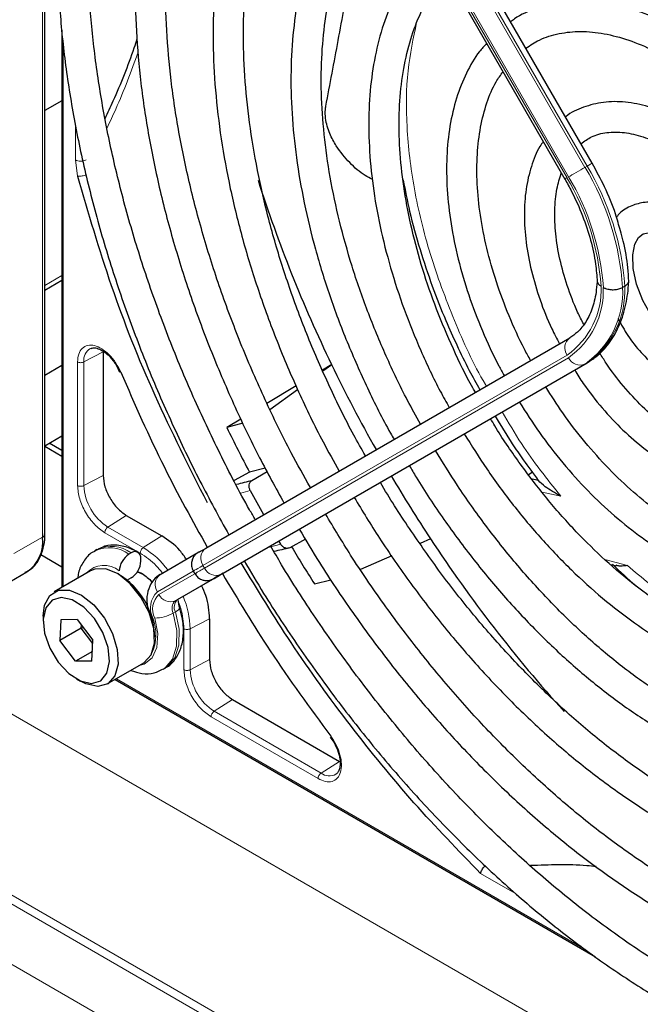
# Paper-space layout 'Blatt2' of a CAD drawing. Header units: millimetres. Extents: x 5 to 418, y 2 to 292.
# Tile 55 of 100: x 100 to 107, y 211 to 222. Entities that reach past the tile are written whole.
import ezdxf

# ---------------------------------------------------------------- set-up
doc = ezdxf.new("R2010")
doc.units = ezdxf.units.MM

psp = doc.layouts.new('Blatt2')

# ---------------------------------------------------------------- linework, layer by layer
at = {"color": 7, "linetype": 'Continuous', "lineweight": 25}
for p, q in [((106.533, 220.703), (102.536, 227.625)), ((102.236, 227.452), (106.233, 220.529)), ((100.523, 216.634), (100.523, 222.911)), ((100.712, 222.161), (100.712, 216.049)), ((100.712, 221.388), (100.523, 221.28)), ((100.712, 219.415), (100.523, 219.306)), ((106.891, 219.354), (106.867, 219.34)), ((102.291, 216.48), (106.288, 218.788)), ((101.165, 218.632), (101.165, 217.276)), ((100.712, 218.482), (100.523, 218.373)), ((101.315, 218.474), (101.344, 218.41)), ((102.481, 216.205), (106.478, 218.513)), ((103.673, 218.493), (103.572, 218.432)), ((103.576, 218.423), (103.673, 218.493)), ((103.282, 218.259), (102.962, 218.066)), ((102.995, 218), (103.299, 218.221)), ((102.677, 217.895), (102.522, 217.802)), ((102.699, 217.849), (102.522, 217.802)), ((100.523, 217.603), (100.712, 217.712)), ((100.712, 217.485), (100.523, 217.594)), ((100.712, 217.551), (100.572, 217.631)), ((102.943, 217.358), (102.771, 217.312)), ((102.771, 217.312), (102.602, 217.223)), ((102.797, 217.22), (102.963, 217.32)), ((105.833, 217.289), (105.874, 217.314)), ((101.418, 216.839), (101.807, 216.614)), ((103.113, 216.523), (103.092, 216.558)), ((103.384, 216.576), (103.215, 216.483)), ((104.758, 216.581), (104.643, 216.531)), ((100.479, 216.408), (100.712, 216.273)), ((101.096, 216.463), (101.072, 216.45)), ((101.471, 216.426), (101.447, 216.413)), ((101.791, 216.191), (102.205, 216.43)), ((104.332, 216.394), (103.989, 216.244)), ((101.577, 216.338), (101.577, 216.365)), ((106.741, 216.3), (106.796, 216.286)), ((100.013, 216.037), (100.326, 216.218)), ((101.026, 216.231), (100.625, 215.999)), ((101.538, 216.222), (101.577, 216.209)), ((102.154, 216.228), (102.171, 216.199)), ((102.382, 216.148), (102.442, 216.182)), ((101.471, 216.154), (101.447, 216.14)), ((101.981, 215.916), (102.395, 216.155)), ((103.483, 216.088), (103.665, 216.131)), ((100.505, 215.732), (100.505, 215.678)), ((100.699, 215.694), (100.688, 215.465)), ((100.88, 215.696), (100.699, 215.694)), ((100.88, 215.696), (101.052, 215.469)), ((100.924, 215.601), (100.925, 215.637)), ((102.332, 215.705), (102.332, 215.256)), ((100.924, 215.601), (100.688, 215.465)), ((100.948, 215.606), (100.924, 215.601)), ((101.05, 215.433), (100.924, 215.601)), ((100.859, 215.238), (100.688, 215.465)), ((101.041, 215.24), (101.052, 215.469)), ((101.046, 215.345), (100.859, 215.238)), ((101.041, 215.24), (100.859, 215.238)), ((101.209, 214.989), (101.609, 215.22)), ((101.822, 215.151), (101.846, 215.164)), ((100.87, 215.045), (100.917, 215.018)), ((101.295, 215.039), (106.569, 211.994)), ((102.585, 214.818), (103.759, 214.14)), ((103.655, 214.406), (103.697, 214.349))]:
    psp.add_line(p, q, dxfattribs=at)
at = {"color": 7, "linetype": 'Continuous', "lineweight": 18}
for p, q in [((102.458, 227.58), (106.454, 220.657)), ((106.478, 220.671), (102.481, 227.593)), ((102.26, 227.465), (106.257, 220.543)), ((106.273, 220.553), (102.277, 227.475)), ((100.499, 222.873), (100.499, 216.6)), ((100.726, 222.028), (100.726, 216.057)), ((88.925, 221.146), (110.052, 208.949)), ((100.859, 220.739), (100.859, 221.122)), ((100.883, 220.56), (100.859, 220.739)), ((106.478, 220.671), (106.454, 220.657)), ((143.705, 187.535), (88.087, 219.643)), ((100.523, 219.362), (100.712, 219.471)), ((100.523, 219.306), (100.712, 219.415)), ((89.349, 218.816), (142.442, 188.166)), ((101.165, 218.632), (100.952, 218.522)), ((106.257, 218.597), (102.26, 216.289)), ((102.277, 216.26), (106.273, 218.568)), ((100.883, 217.167), (100.883, 218.523)), ((100.952, 217.166), (100.952, 218.522)), ((106.454, 218.499), (102.458, 216.191)), ((106.478, 218.513), (106.454, 218.499)), ((142.163, 187.665), (89.07, 218.315)), ((101.165, 217.276), (100.952, 217.166)), ((102.779, 217.112), (102.676, 217.083)), ((106.188, 217.049), (105.982, 217.093)), ((101.418, 216.839), (101.216, 216.71)), ((101.605, 216.485), (101.216, 216.71)), ((100.185, 216.419), (100.499, 216.6)), ((101.571, 216.425), (101.182, 216.649)), ((101.807, 216.614), (101.605, 216.485)), ((102.96, 216.482), (103.113, 216.523)), ((102.26, 216.289), (102.277, 216.26)), ((106.671, 216.355), (106.919, 216.288)), ((102.154, 216.228), (101.76, 216)), ((101.777, 215.971), (102.19, 216.21)), ((102.471, 216.199), (102.411, 216.164)), ((102.371, 216.141), (101.958, 215.902)), ((101.981, 215.916), (101.958, 215.902)), ((101.957, 215.779), (101.933, 215.766)), ((101.697, 215.714), (101.708, 215.713)), ((102.119, 215.594), (102.332, 215.705)), ((102.05, 215.146), (102.05, 215.595)), ((102.119, 215.145), (102.119, 215.594)), ((102.119, 215.145), (102.332, 215.256)), ((101.309, 215.047), (106.463, 212.072)), ((102.585, 214.818), (102.382, 214.689)), ((103.556, 214.011), (102.382, 214.689)), ((103.523, 213.951), (102.349, 214.629)), ((103.759, 214.14), (103.556, 214.011)), ((105.71, 212.679), (105.308, 212.911))]:
    psp.add_line(p, q, dxfattribs=at)
at = {"color": 7, "linetype": 'Continuous', "lineweight": 18, "flags": 128}
for points in [[(106.478, 220.671), (106.497, 220.682), (106.513, 220.691), (106.524, 220.698), (106.531, 220.702), (106.533, 220.703)], [(106.273, 220.553), (106.29, 220.562), (106.31, 220.574), (106.333, 220.587), (106.357, 220.601), (106.383, 220.616), (106.408, 220.631), (106.432, 220.645), (106.454, 220.657)], [(102.26, 216.289), (102.23, 216.271), (102.204, 216.257), (102.184, 216.245), (102.168, 216.236), (102.159, 216.23), (102.154, 216.228), (102.154, 216.228)], [(102.411, 216.164), (102.406, 216.161), (102.405, 216.161)], [(102.376, 216.144), (102.377, 216.145), (102.382, 216.148)], [(101.933, 215.766), (101.973, 215.575), (101.971, 215.403), (101.927, 215.262), (101.844, 215.165), (101.819, 215.149)], [(101.846, 215.164), (101.868, 215.178), (101.951, 215.276), (101.995, 215.416), (101.997, 215.589), (101.957, 215.779)], [(101.957, 215.779), (101.975, 215.791), (101.99, 215.803), (101.999, 215.815), (102.003, 215.825), (102.003, 215.831)], [(101.563, 215.193), (101.615, 215.207), (101.703, 215.275), (101.755, 215.39), (101.764, 215.541), (101.73, 215.711)]]:
    psp.add_lwpolyline(points, dxfattribs=at)
at = {"color": 7, "linetype": 'Continuous', "lineweight": 25, "flags": 128}
for points in [[(107.555, 218.66), (107.432, 218.743), (107.304, 218.867), (107.186, 219.022), (107.088, 219.196), (107.019, 219.376), (106.982, 219.549), (106.978, 219.698), (107.002, 219.813), (107.042, 219.886), (107.093, 219.926), (107.165, 219.941), (107.258, 219.927), (107.374, 219.875), (107.374, 219.875), (107.441, 219.832), (107.571, 219.719), (107.693, 219.574), (107.728, 219.518)], [(102.217, 216.437), (102.22, 216.439), (102.232, 216.446), (102.248, 216.455), (102.268, 216.466), (102.291, 216.48)], [(101.609, 215.22), (101.614, 215.223), (101.691, 215.308), (101.728, 215.438), (101.72, 215.599), (101.668, 215.774), (101.579, 215.943), (101.461, 216.089), (101.328, 216.196), (101.193, 216.251), (101.072, 216.25), (101.026, 216.231)], [(101.612, 216.188), (101.612, 216.188), (101.537, 216.218)], [(102.441, 216.182), (102.438, 216.18), (102.427, 216.173), (102.412, 216.165), (102.394, 216.154), (102.371, 216.141)], [(102.458, 216.191), (102.434, 216.178), (102.414, 216.166), (102.399, 216.157), (102.387, 216.15), (102.379, 216.146), (102.376, 216.144), (102.376, 216.144)], [(102.395, 216.155), (102.419, 216.169), (102.438, 216.18), (102.454, 216.189), (102.466, 216.196), (102.47, 216.198)], [(102.442, 216.182), (102.447, 216.185), (102.448, 216.186)], [(102.477, 216.202), (102.476, 216.202), (102.471, 216.199)], [(101.424, 216.13), (101.427, 216.131), (101.447, 216.14)], [(100.505, 215.732), (100.52, 215.852), (100.577, 215.96), (100.672, 216.019), (100.793, 216.02), (100.927, 215.964), (101.06, 215.858), (101.178, 215.712), (101.268, 215.542), (101.319, 215.368), (101.327, 215.206), (101.291, 215.077), (101.214, 214.992), (101.104, 214.962), (101.104, 214.962)], [(101.036, 214.995), (101.137, 215.025), (101.206, 215.108), (101.235, 215.234), (101.219, 215.389), (101.162, 215.553), (101.069, 215.706), (100.952, 215.831), (100.825, 215.911), (100.704, 215.939), (100.603, 215.909), (100.534, 215.826), (100.505, 215.699), (100.521, 215.545), (100.578, 215.381), (100.671, 215.228), (100.788, 215.103), (100.915, 215.022), (101.036, 214.995)], [(101.104, 214.962), (100.975, 214.989), (100.917, 215.018)]]:
    psp.add_lwpolyline(points, dxfattribs=at)
at = {"color": 7, "linetype": 'Continuous', "lineweight": 18}
for centre, radius, start, end in [((103.928, 219.142), 2.946, 3.8459, 30.9445), ((103.951, 219.156), 2.946, 3.8459, 30.9445), ((123.637, 190.427), 34.772, 119.9893, 120.0346), ((103.956, 219.165), 2.681, 4.0341, 30.9259), ((103.932, 219.15), 2.73, 3.9971, 30.9295), ((105.754, 219.317), 0.878, 304.9128, 2.4318), ((105.761, 219.301), 0.894, 304.9266, 2.4906), ((105.898, 219.294), 0.97, 304.9831, 2.7305), ((105.922, 219.307), 0.97, 304.9831, 2.7305), ((106.37, 218.677), 0.138, 126.3512, 215.1851), ((101.1, 218.541), 0.149, 119.5203, 187.4277), ((106.399, 218.626), 0.138, 204.8163, 293.6431), ((101.524, 217.192), 0.572, 182.6055, 237.3945), ((101.228, 216.112), 0.372, 53.89, 114.1413), ((101.252, 216.127), 0.371, 53.8215, 114.8681), ((101.103, 215.659), 0.966, 36.9374, 58.7266), ((102.373, 216.369), 0.138, 126.3512, 215.1851), ((101.173, 216.032), 0.259, 49.5168, 138.472), ((101.873, 216.08), 0.138, 126.3512, 215.1851), ((219.838, 12.614), 235.143, 119.99706, 120.02687), ((102.402, 216.318), 0.138, 204.8163, 293.6431), ((100.69, 219.219), 3.506, 299.978, 300.1064), ((101.925, 215.822), 0.243, 132.8448, 206.7507), ((101.926, 215.81), 0.219, 132.8448, 206.7507), ((101.902, 216.029), 0.138, 204.8163, 293.6431), ((101.153, 215.573), 0.966, 1.2756, 23.0651), ((102.036, 215.818), 0.116, 132.8448, 206.7507), ((102.06, 215.831), 0.116, 132.8448, 206.7507), ((101.728, 216.127), 0.415, 270.2974, 299.6447), ((101.258, 215.529), 0.486, 335.2562, 22.257), ((102.691, 215.171), 0.572, 182.6055, 237.3945), ((103.647, 214.13), 0.15, 232.7382, 298.7687)]:
    psp.add_arc(centre, radius, start, end, dxfattribs=at)
at = {"color": 7, "linetype": 'Continuous', "lineweight": 25}
for centre, radius, start, end in [((117.599, 225.226), 15.469, 197.7298, 205.801), ((118.426, 225.606), 16.379, 205.7377, 209.4232), ((118.053, 225.393), 17.287, 206.0504, 207.8702), ((118.454, 225.618), 16.409, 210.5767, 213.4166), ((104.174, 211.379), 6, 103.2629, 104.9423), ((104.105, 208.129), 9.276, 78.5776, 78.9964), ((117.259, 224.93), 16.455, 208.3633, 209.4201), ((100.102, 216.549), 0.4, 304.0564, 7.2558), ((100.481, 216.638), 0.0419, 294.3747, 354.3052), ((104.455, 210.878), 5.74, 102.4753, 104.2741), ((118.139, 225.436), 17.383, 210.9624, 212.5311), ((117.69, 225.082), 15.476, 213.3179, 222.2064), ((101.572, 216.218), 0.231, 122.6055, 177.3945), ((101.512, 216.376), 0.0655, 350.786, 129.2033), ((101.347, 216.348), 0.231, 302.6055, 357.3945), ((100.918, 215.494), 0.812, 0.478, 59.5166), ((188.346, 67.466), 171.744, 119.99713, 120.02672)]:
    psp.add_arc(centre, radius, start, end, dxfattribs=at)
for points, knots in [([(112.202, 222.204), (112.157, 222.282), (111.993, 222.566), (111.685, 223.036), (111.28, 223.611), (110.852, 224.161), (110.407, 224.685), (109.944, 225.179), (109.468, 225.641), (108.981, 226.067), (108.485, 226.456), (108.004, 226.791), (107.6, 227.04), (107.195, 227.264), (106.769, 227.472), (106.267, 227.674), (105.771, 227.828), (105.284, 227.935), (104.808, 227.993), (104.347, 228.002), (103.903, 227.962), (103.479, 227.874), (103.08, 227.735), (102.792, 227.604), (102.646, 227.507), (102.616, 227.486)], [0, 0, 0, 0, 0.018296, 0.065864, 0.113434, 0.161011, 0.208596, 0.256192, 0.303802, 0.351428, 0.399071, 0.446734, 0.488454, 0.513572, 0.561263, 0.60897, 0.656665, 0.704324, 0.751917, 0.799407, 0.846757, 0.89394, 0.940955, 0.987829, 1, 1, 1, 1]), ([(102.783, 227.198), (102.871, 227.251), (103.072, 227.372), (103.417, 227.506), (103.809, 227.608), (104.223, 227.661), (104.654, 227.667), (105.102, 227.626), (105.563, 227.537), (106.034, 227.401), (106.514, 227.219), (106.962, 227.01), (107.335, 226.807), (107.708, 226.584), (108.119, 226.31), (108.604, 225.944), (109.082, 225.541), (109.551, 225.101), (110.008, 224.628), (110.451, 224.124), (110.877, 223.592), (111.282, 223.035), (111.63, 222.516), (111.831, 222.177), (111.914, 222.037)], [0, 0, 0, 0, 0.03829, 0.087164, 0.135963, 0.1846, 0.233039, 0.281292, 0.329395, 0.377392, 0.425324, 0.47322, 0.50993, 0.535066, 0.582938, 0.63083, 0.678736, 0.726658, 0.774594, 0.822544, 0.870506, 0.918477, 0.966454, 1, 1, 1, 1]), ([(102.328, 227.292), (102.23, 227.212), (102.022, 227.045), (101.743, 226.736), (101.484, 226.38), (101.258, 225.984), (101.067, 225.551), (100.911, 225.083), (100.792, 224.583), (100.709, 224.052), (100.665, 223.496), (100.658, 222.916), (100.688, 222.317), (100.757, 221.7), (100.862, 221.071), (101.004, 220.432), (101.181, 219.786), (101.393, 219.138), (101.638, 218.491), (101.915, 217.848), (102.215, 217.224), (102.436, 216.821), (102.544, 216.626)], [0, 0, 0, 0, 0.045036, 0.094766, 0.144622, 0.194644, 0.244835, 0.295175, 0.345629, 0.396161, 0.446738, 0.497338, 0.547939, 0.598533, 0.649113, 0.699679, 0.750229, 0.800766, 0.851292, 0.901808, 0.952318, 1, 1, 1, 1]), ([(102.834, 216.793), (102.813, 216.829), (102.675, 217.064), (102.445, 217.514), (102.148, 218.139), (101.885, 218.772), (101.652, 219.408), (101.453, 220.043), (101.288, 220.673), (101.159, 221.295), (101.066, 221.905), (101.009, 222.499), (100.989, 223.075), (101.006, 223.629), (101.059, 224.157), (101.148, 224.657), (101.272, 225.126), (101.431, 225.562), (101.623, 225.961), (101.847, 226.323), (102.104, 226.643), (102.322, 226.868), (102.463, 226.972), (102.498, 226.998)], [0, 0, 0, 0, 0.009043, 0.060312, 0.111577, 0.162835, 0.214084, 0.26532, 0.31654, 0.367742, 0.418924, 0.470085, 0.521224, 0.572346, 0.623457, 0.674565, 0.725687, 0.776848, 0.828085, 0.879444, 0.930974, 0.982715, 1, 1, 1, 1]), ([(111.599, 221.855), (111.575, 221.897), (111.442, 222.131), (111.173, 222.54), (110.795, 223.078), (110.394, 223.591), (109.976, 224.077), (109.541, 224.533), (109.092, 224.956), (108.634, 225.343), (108.167, 225.691), (107.802, 225.93), (107.51, 226.103), (107.217, 226.265), (106.819, 226.457), (106.349, 226.639), (105.886, 226.774), (105.432, 226.861), (104.991, 226.899), (104.565, 226.888), (104.158, 226.828), (103.773, 226.718), (103.459, 226.589), (103.285, 226.479), (103.221, 226.439)], [0, 0, 0, 0, 0.011162, 0.062107, 0.113056, 0.164012, 0.21498, 0.265963, 0.316965, 0.367989, 0.419038, 0.470111, 0.486792, 0.513707, 0.564806, 0.615924, 0.667022, 0.718066, 0.769011, 0.819804, 0.870398, 0.920769, 0.970934, 1, 1, 1, 1]), ([(103.387, 226.151), (103.462, 226.197), (103.641, 226.307), (103.954, 226.428), (104.319, 226.52), (104.707, 226.564), (105.112, 226.56), (105.532, 226.508), (105.964, 226.409), (106.407, 226.264), (106.849, 226.077), (107.173, 225.91), (107.425, 225.767), (107.685, 225.61), (108.068, 225.353), (108.518, 225.007), (108.962, 224.624), (109.397, 224.205), (109.818, 223.753), (110.224, 223.272), (110.612, 222.764), (110.978, 222.237), (111.202, 221.871), (111.312, 221.69)], [0, 0, 0, 0, 0.03764, 0.090197, 0.142659, 0.194901, 0.246879, 0.298616, 0.350169, 0.401602, 0.452965, 0.501564, 0.51146, 0.538393, 0.589708, 0.641048, 0.692406, 0.743784, 0.795182, 0.846597, 0.898026, 0.949466, 1, 1, 1, 1]), ([(102.937, 226.238), (102.882, 226.196), (102.724, 226.074), (102.494, 225.825), (102.248, 225.497), (102.036, 225.127), (101.858, 224.72), (101.716, 224.278), (101.611, 223.805), (101.542, 223.302), (101.512, 222.774), (101.519, 222.224), (101.564, 221.655), (101.647, 221.072), (101.766, 220.477), (101.921, 219.876), (102.111, 219.27), (102.335, 218.664), (102.591, 218.063), (102.861, 217.498), (103.058, 217.14), (103.149, 216.976)], [0, 0, 0, 0, 0.028294, 0.081882, 0.135618, 0.189564, 0.243733, 0.298097, 0.35261, 0.40722, 0.461884, 0.51657, 0.571253, 0.625922, 0.680572, 0.735203, 0.789815, 0.844412, 0.898996, 0.953571, 1, 1, 1, 1]), ([(103.439, 217.143), (103.368, 217.27), (103.191, 217.585), (102.939, 218.104), (102.683, 218.692), (102.459, 219.284), (102.268, 219.876), (102.112, 220.464), (101.99, 221.043), (101.905, 221.611), (101.856, 222.163), (101.844, 222.695), (101.868, 223.205), (101.929, 223.688), (102.025, 224.142), (102.156, 224.563), (102.321, 224.949), (102.517, 225.299), (102.748, 225.607), (102.944, 225.824), (103.073, 225.922), (103.105, 225.947)], [0, 0, 0, 0, 0.037346, 0.092917, 0.148479, 0.20403, 0.259565, 0.315079, 0.370569, 0.426032, 0.481467, 0.536873, 0.592256, 0.647627, 0.703, 0.7584, 0.813873, 0.869475, 0.92528, 0.981353, 1, 1, 1, 1]), ([(110.994, 221.506), (110.951, 221.579), (110.806, 221.829), (110.531, 222.237), (110.173, 222.726), (109.794, 223.189), (109.398, 223.623), (108.987, 224.025), (108.565, 224.392), (108.134, 224.722), (107.791, 224.949), (107.516, 225.113), (107.241, 225.265), (106.872, 225.44), (106.437, 225.601), (106.01, 225.716), (105.592, 225.781), (105.188, 225.797), (104.8, 225.765), (104.434, 225.682), (104.105, 225.562), (103.912, 225.447), (103.824, 225.395)], [0, 0, 0, 0, 0.022962, 0.078127, 0.133299, 0.188484, 0.243687, 0.298913, 0.354169, 0.409457, 0.46478, 0.484563, 0.513727, 0.569088, 0.624474, 0.679826, 0.735091, 0.790198, 0.845069, 0.899649, 0.953933, 1, 1, 1, 1]), ([(103.989, 225.108), (103.993, 225.11), (104.087, 225.18), (104.296, 225.275), (104.617, 225.388), (104.964, 225.449), (105.33, 225.464), (105.712, 225.43), (106.107, 225.35), (106.513, 225.223), (106.919, 225.053), (107.207, 224.904), (107.43, 224.777), (107.66, 224.638), (108.012, 224.399), (108.426, 224.074), (108.833, 223.713), (109.229, 223.316), (109.612, 222.888), (109.978, 222.432), (110.323, 221.95), (110.566, 221.584), (110.686, 221.375), (110.706, 221.339)], [0, 0, 0, 0, 0.002167, 0.059278, 0.116482, 0.173473, 0.23011, 0.286387, 0.342378, 0.39818, 0.453875, 0.506548, 0.513556, 0.542737, 0.59836, 0.654018, 0.709701, 0.765412, 0.821148, 0.876907, 0.932683, 0.988471, 1, 1, 1, 1]), ([(103.542, 225.19), (103.524, 225.176), (103.409, 225.09), (103.225, 224.889), (102.995, 224.587), (102.801, 224.242), (102.64, 223.861), (102.515, 223.445), (102.428, 222.999), (102.377, 222.524), (102.365, 222.025), (102.391, 221.506), (102.454, 220.971), (102.554, 220.424), (102.691, 219.868), (102.863, 219.308), (103.068, 218.748), (103.306, 218.192), (103.535, 217.716), (103.695, 217.432), (103.755, 217.325)], [0, 0, 0, 0, 0.010955, 0.069466, 0.128157, 0.187128, 0.246402, 0.305942, 0.365676, 0.42553, 0.485445, 0.545376, 0.605295, 0.665189, 0.725058, 0.784901, 0.844721, 0.904524, 0.964315, 1, 1, 1, 1]), ([(104.044, 217.492), (104, 217.568), (103.858, 217.817), (103.646, 218.253), (103.408, 218.794), (103.204, 219.34), (103.032, 219.885), (102.895, 220.425), (102.794, 220.956), (102.729, 221.473), (102.7, 221.973), (102.707, 222.451), (102.751, 222.905), (102.83, 223.329), (102.945, 223.722), (103.092, 224.08), (103.273, 224.4), (103.477, 224.678), (103.635, 224.826), (103.711, 224.898)], [0, 0, 0, 0, 0.026779, 0.087955, 0.149121, 0.210271, 0.271397, 0.332493, 0.393555, 0.454577, 0.515558, 0.576501, 0.637419, 0.698329, 0.759264, 0.820282, 0.881468, 0.942931, 1, 1, 1, 1]), ([(110.392, 221.158), (110.385, 221.17), (110.287, 221.343), (110.072, 221.664), (109.75, 222.113), (109.404, 222.535), (109.042, 222.929), (108.666, 223.291), (108.278, 223.617), (107.902, 223.891), (107.585, 224.089), (107.267, 224.263), (106.93, 224.419), (106.533, 224.559), (106.144, 224.65), (105.766, 224.692), (105.402, 224.684), (105.057, 224.628), (104.738, 224.519), (104.527, 224.424), (104.433, 224.354), (104.427, 224.35)], [0, 0, 0, 0, 0.00443, 0.06507, 0.12572, 0.186386, 0.247079, 0.307807, 0.368579, 0.4294, 0.481428, 0.513518, 0.574424, 0.635361, 0.696237, 0.756959, 0.817409, 0.877475, 0.937108, 0.996372, 1, 1, 1, 1]), ([(104.595, 224.059), (104.669, 224.104), (104.829, 224.201), (105.107, 224.295), (105.419, 224.351), (105.751, 224.359), (106.099, 224.319), (106.46, 224.232), (106.83, 224.099), (107.137, 223.955), (107.385, 223.818), (107.633, 223.667), (107.951, 223.447), (108.325, 223.146), (108.691, 222.809), (109.046, 222.438), (109.386, 222.037), (109.706, 221.608), (109.945, 221.257), (110.069, 221.046), (110.101, 220.99)], [0, 0, 0, 0, 0.0539667, 0.1173608, 0.1804745, 0.2430574, 0.3051073, 0.3667603, 0.428173, 0.4894688, 0.5165948, 0.5486979, 0.6099331, 0.6712175, 0.7325398, 0.793902, 0.8553001, 0.9167272, 0.9781747, 1, 1, 1, 1]), ([(104.149, 224.138), (104.077, 224.07), (103.923, 223.924), (103.726, 223.65), (103.552, 223.331), (103.414, 222.974), (103.312, 222.584), (103.247, 222.164), (103.22, 221.719), (103.231, 221.251), (103.28, 220.766), (103.366, 220.268), (103.488, 219.761), (103.646, 219.251), (103.837, 218.74), (104.063, 218.236), (104.238, 217.879), (104.345, 217.696), (104.358, 217.674)], [0, 0, 0, 0, 0.057806, 0.123146, 0.188887, 0.255065, 0.321613, 0.388418, 0.455367, 0.522375, 0.589378, 0.656352, 0.723288, 0.790187, 0.857054, 0.923896, 0.990723, 1, 1, 1, 1]), ([(104.648, 217.841), (104.6, 217.927), (104.463, 218.171), (104.267, 218.586), (104.062, 219.079), (103.891, 219.574), (103.754, 220.066), (103.651, 220.55), (103.585, 221.021), (103.554, 221.476), (103.561, 221.909), (103.603, 222.317), (103.68, 222.695), (103.792, 223.04), (103.936, 223.35), (104.11, 223.623), (104.249, 223.77), (104.319, 223.844)], [0, 0, 0, 0, 0.037667, 0.106577, 0.175468, 0.24433, 0.313152, 0.381924, 0.450638, 0.51929, 0.587883, 0.656434, 0.724974, 0.793559, 0.862291, 0.931327, 1, 1, 1, 1]), ([(109.785, 220.808), (109.757, 220.856), (109.645, 221.048), (109.424, 221.365), (109.125, 221.753), (108.805, 222.113), (108.471, 222.441), (108.125, 222.734), (107.814, 222.959), (107.555, 223.118), (107.296, 223.26), (106.993, 223.396), (106.639, 223.51), (106.292, 223.576), (105.958, 223.591), (105.64, 223.558), (105.346, 223.471), (105.143, 223.383), (105.048, 223.312), (105.033, 223.301)], [0, 0, 0, 0, 0.023008, 0.091175, 0.15936, 0.227582, 0.295856, 0.364198, 0.432618, 0.47667, 0.512795, 0.581341, 0.649924, 0.718383, 0.786535, 0.854171, 0.921147, 0.987504, 1, 1, 1, 1]), ([(103.609, 221.329), (103.655, 221.569), (103.746, 222.051), (103.876, 222.772), (103.974, 223.239), (104.023, 223.47)], [0, 0, 0, 0, 0.335164, 0.672454, 1, 1, 1, 1]), ([(105.201, 223.01), (105.225, 223.028), (105.32, 223.099), (105.514, 223.177), (105.781, 223.243), (106.07, 223.258), (106.376, 223.226), (106.694, 223.147), (107.016, 223.025), (107.244, 222.91), (107.42, 222.809), (107.602, 222.698), (107.883, 222.5), (108.212, 222.226), (108.533, 221.915), (108.84, 221.573), (109.13, 221.202), (109.35, 220.889), (109.464, 220.696), (109.496, 220.641)], [0, 0, 0, 0, 0.024223, 0.096158, 0.168125, 0.23931, 0.309579, 0.379167, 0.448369, 0.51365, 0.521388, 0.557507, 0.626475, 0.695519, 0.764626, 0.833794, 0.903015, 0.972274, 1, 1, 1, 1]), ([(104.761, 223.079), (104.715, 223.034), (104.596, 222.919), (104.442, 222.686), (104.295, 222.391), (104.185, 222.058), (104.112, 221.694), (104.077, 221.302), (104.08, 220.888), (104.121, 220.455), (104.199, 220.01), (104.314, 219.557), (104.463, 219.1), (104.648, 218.646), (104.815, 218.285), (104.931, 218.082), (104.964, 218.024)], [0, 0, 0, 0, 0.047486, 0.122435, 0.198023, 0.274288, 0.351089, 0.428222, 0.505507, 0.582816, 0.660082, 0.73729, 0.81444, 0.891543, 0.968612, 1, 1, 1, 1]), ([(105.251, 218.189), (105.241, 218.205), (105.151, 218.359), (105.006, 218.665), (104.819, 219.1), (104.668, 219.538), (104.549, 219.973), (104.466, 220.399), (104.419, 220.81), (104.408, 221.203), (104.433, 221.571), (104.493, 221.911), (104.586, 222.218), (104.714, 222.488), (104.831, 222.675), (104.913, 222.758), (104.934, 222.779)], [0, 0, 0, 0, 0.009279, 0.089872, 0.17044, 0.25096, 0.331413, 0.41178, 0.492045, 0.572204, 0.652271, 0.732297, 0.812351, 0.892606, 0.973344, 1, 1, 1, 1]), ([(109.18, 220.458), (109.146, 220.515), (109.039, 220.694), (108.832, 220.976), (108.564, 221.298), (108.278, 221.589), (107.98, 221.846), (107.732, 222.022), (107.531, 222.145), (107.328, 222.254), (107.065, 222.367), (106.758, 222.453), (106.46, 222.488), (106.176, 222.474), (105.915, 222.405), (105.734, 222.329), (105.651, 222.264), (105.637, 222.253)], [0, 0, 0, 0, 0.036587, 0.116038, 0.195537, 0.275119, 0.35482, 0.434666, 0.468635, 0.510846, 0.590905, 0.671004, 0.750783, 0.82983, 0.907773, 0.984584, 1, 1, 1, 1]), ([(105.805, 221.964), (105.853, 221.996), (105.963, 222.07), (106.166, 222.131), (106.404, 222.156), (106.661, 222.131), (106.931, 222.06), (107.171, 221.96), (107.369, 221.854), (107.567, 221.732), (107.805, 221.559), (108.082, 221.316), (108.349, 221.038), (108.6, 220.729), (108.783, 220.478), (108.872, 220.326), (108.892, 220.292)], [0, 0, 0, 0, 0.067057, 0.152849, 0.237698, 0.32069, 0.402293, 0.483198, 0.53004, 0.572174, 0.652767, 0.733498, 0.814345, 0.895301, 0.976338, 1, 1, 1, 1]), ([(101.186, 221.193), (101.216, 221.257), (101.335, 221.514), (101.453, 221.807), (101.527, 222.034), (101.538, 222.066)], [0, 0, 0, 0, 0.221675, 0.889423, 1, 1, 1, 1]), ([(105.374, 222.017), (105.347, 221.988), (105.26, 221.894), (105.148, 221.694), (105.037, 221.421), (104.965, 221.112), (104.931, 220.776), (104.935, 220.416), (104.977, 220.039), (105.057, 219.651), (105.172, 219.257), (105.323, 218.865), (105.457, 218.568), (105.548, 218.408), (105.568, 218.372)], [0, 0, 0, 0, 0.039741, 0.130363, 0.222184, 0.315157, 0.408913, 0.503045, 0.59725, 0.691378, 0.785399, 0.879323, 0.973179, 1, 1, 1, 1]), ([(105.857, 218.539), (105.834, 218.58), (105.745, 218.739), (105.616, 219.029), (105.476, 219.401), (105.371, 219.771), (105.3, 220.133), (105.265, 220.479), (105.267, 220.804), (105.302, 221.103), (105.373, 221.369), (105.457, 221.572), (105.528, 221.67), (105.554, 221.706)], [0, 0, 0, 0, 0.034476, 0.135761, 0.23697, 0.338053, 0.438965, 0.539668, 0.640152, 0.740465, 0.840737, 0.941234, 1, 1, 1, 1]), ([(108.577, 220.11), (108.517, 220.2), (108.393, 220.386), (108.177, 220.639), (107.942, 220.868), (107.728, 221.036), (107.548, 221.149), (107.366, 221.246), (107.15, 221.33), (106.898, 221.38), (106.656, 221.38), (106.438, 221.322), (106.298, 221.261), (106.242, 221.21), (106.241, 221.209)], [0, 0, 0, 0, 0.092887, 0.192207, 0.291736, 0.391577, 0.45219, 0.505207, 0.605665, 0.706091, 0.805336, 0.902282, 0.996729, 1, 1, 1, 1]), ([(104.12, 220.523), (104.093, 220.537), (104.003, 220.583), (103.868, 220.703), (103.739, 220.859), (103.649, 221.024), (103.605, 221.161), (103.6, 221.271), (103.607, 221.316), (103.609, 221.329)], [0, 0, 0, 0, 0.106037, 0.355781, 0.604953, 0.751986, 0.900088, 0.97241, 1, 1, 1, 1]), ([(106.409, 220.916), (106.447, 220.944), (106.53, 221.004), (106.688, 221.045), (106.879, 221.047), (107.087, 220.999), (107.255, 220.928), (107.389, 220.855), (107.524, 220.771), (107.709, 220.629), (107.922, 220.424), (108.12, 220.194), (108.234, 220.025), (108.288, 219.943)], [0, 0, 0, 0, 0.092171, 0.203986, 0.312856, 0.416801, 0.518423, 0.550423, 0.602981, 0.703863, 0.805078, 0.906578, 1, 1, 1, 1]), ([(105.996, 220.94), (105.983, 220.923), (105.926, 220.844), (105.86, 220.669), (105.8, 220.419), (105.782, 220.138), (105.802, 219.837), (105.86, 219.523), (105.956, 219.204), (106.061, 218.934), (106.145, 218.777), (106.174, 218.722)], [0, 0, 0, 0, 0.035581, 0.159078, 0.285432, 0.413893, 0.543301, 0.672765, 0.802002, 0.931013, 1, 1, 1, 1]), ([(106.842, 219.962), (106.825, 220.023), (106.782, 220.183), (106.678, 220.435), (106.579, 220.616), (106.533, 220.703)], [0, 0, 0, 0, 0.24502, 0.640707, 1, 1, 1, 1]), ([(106.44, 218.935), (106.417, 218.979), (106.345, 219.118), (106.255, 219.36), (106.173, 219.65), (106.127, 219.93), (106.117, 220.19), (106.138, 220.417), (106.176, 220.539), (106.194, 220.596)], [0, 0, 0, 0, 0.073749, 0.232322, 0.390518, 0.548152, 0.705087, 0.86135, 1, 1, 1, 1]), ([(100.883, 220.56), (100.999, 220.16), (101.232, 219.36), (101.711, 218.153), (102.107, 217.371), (102.305, 216.98)], [0, 0, 0, 0, 0.333225, 0.666786, 1, 1, 1, 1]), ([(104.458, 220.519), (104.48, 220.405), (104.528, 220.152), (104.637, 219.762), (104.771, 219.361), (104.909, 219.011), (105.047, 218.703), (105.17, 218.449), (105.26, 218.288), (105.299, 218.217)], [0, 0, 0, 0, 0.149798, 0.330043, 0.502835, 0.665623, 0.782034, 0.904853, 1, 1, 1, 1]), ([(106.233, 220.529), (106.258, 220.484), (106.331, 220.353), (106.431, 220.127), (106.52, 219.857), (106.573, 219.612), (106.583, 219.466), (106.588, 219.402)], [0, 0, 0, 0, 0.121243, 0.3540971, 0.5867178, 0.8185252, 1, 1, 1, 1]), ([(107.968, 219.756), (107.943, 219.792), (107.873, 219.893), (107.736, 220.029), (107.615, 220.12), (107.517, 220.178), (107.414, 220.23), (107.263, 220.275), (107.094, 220.278), (106.945, 220.232), (106.843, 220.171), (106.806, 220.118), (106.799, 220.109)], [0, 0, 0, 0, 0.077715, 0.219903, 0.355691, 0.375851, 0.453134, 0.598863, 0.724632, 0.8456, 0.973943, 1, 1, 1, 1]), ([(106.935, 219.408), (106.932, 219.457), (106.923, 219.6), (106.895, 219.787), (106.853, 219.924), (106.842, 219.962)], [0, 0, 0, 0, 0.277316, 0.800501, 1, 1, 1, 1]), ([(106.588, 219.428), (106.585, 219.389), (106.578, 219.278), (106.541, 219.116), (106.469, 218.959), (106.383, 218.852), (106.316, 218.807), (106.288, 218.788)], [0, 0, 0, 0, 0.121998, 0.35528, 0.588901, 0.826298, 1, 1, 1, 1]), ([(106.478, 218.513), (106.511, 218.534), (106.6, 218.591), (106.722, 218.72), (106.83, 218.905), (106.902, 219.121), (106.929, 219.3), (106.934, 219.403), (106.935, 219.421)], [0, 0, 0, 0, 0.120337, 0.325835, 0.532783, 0.744527, 0.954131, 1, 1, 1, 1]), ([(106.587, 219.413), (106.587, 219.412), (106.587, 219.406), (106.59, 219.396), (106.598, 219.382), (106.608, 219.37), (106.619, 219.362), (106.626, 219.357), (106.63, 219.354), (106.631, 219.354)], [0, 0, 0, 0, 0.043164, 0.266738, 0.48434, 0.708238, 0.839781, 0.97267, 1, 1, 1, 1]), ([(106.891, 219.354), (106.896, 219.357), (106.907, 219.364), (106.92, 219.377), (106.929, 219.391), (106.934, 219.403), (106.934, 219.41), (106.934, 219.413)], [0, 0, 0, 0, 0.218214, 0.442758, 0.660971, 0.885507, 1, 1, 1, 1]), ([(106.655, 219.34), (106.655, 219.34), (106.66, 219.337), (106.668, 219.333), (106.683, 219.327), (106.703, 219.321), (106.727, 219.317), (106.752, 219.314), (106.777, 219.315), (106.802, 219.318), (106.826, 219.323), (106.848, 219.33), (106.861, 219.337), (106.867, 219.34)], [0, 0, 0, 0, 0.01342, 0.077283, 0.141796, 0.247648, 0.356562, 0.462304, 0.571105, 0.676797, 0.78555, 0.891242, 1, 1, 1, 1]), ([(106.816, 218.998), (106.851, 218.935), (106.924, 218.801), (107.068, 218.622), (107.234, 218.465), (107.415, 218.351), (107.552, 218.289), (107.626, 218.283), (107.638, 218.282)], [0, 0, 0, 0, 0.175188, 0.369422, 0.564863, 0.762583, 0.963089, 1, 1, 1, 1]), ([(101.027, 218.667), (101.032, 218.67), (101.049, 218.68), (101.092, 218.676), (101.147, 218.653), (101.198, 218.617), (101.257, 218.563), (101.292, 218.509), (101.315, 218.474)], [0, 0, 0, 0, 0.09615, 0.304831, 0.476585, 0.615596, 0.753805, 1, 1, 1, 1]), ([(107.973, 217.515), (107.964, 217.516), (107.891, 217.523), (107.738, 217.579), (107.52, 217.685), (107.299, 217.838), (107.081, 218.028), (106.875, 218.253), (106.717, 218.454), (106.639, 218.584), (106.616, 218.622)], [0, 0, 0, 0, 0.0222623, 0.1764168, 0.3284093, 0.4800233, 0.6318134, 0.784027, 0.9366271, 1, 1, 1, 1]), ([(106.341, 218.434), (106.371, 218.384), (106.463, 218.237), (106.641, 218.013), (106.869, 217.769), (107.112, 217.56), (107.364, 217.39), (107.621, 217.262), (107.875, 217.187), (108.062, 217.156), (108.156, 217.168), (108.172, 217.17)], [0, 0, 0, 0, 0.064595, 0.193533, 0.322682, 0.452181, 0.582147, 0.712616, 0.843331, 0.973305, 1, 1, 1, 1]), ([(101.358, 218.409), (101.511, 218.059), (101.796, 217.408), (102.145, 216.78), (102.306, 216.489)], [0, 0, 0, 0, 0.537183, 1, 1, 1, 1]), ([(108.617, 216.399), (108.617, 216.399), (108.541, 216.385), (108.37, 216.398), (108.107, 216.444), (107.831, 216.541), (107.55, 216.682), (107.266, 216.865), (106.986, 217.088), (106.712, 217.347), (106.451, 217.64), (106.218, 217.941), (106.084, 218.153), (106.023, 218.25)], [0, 0, 0, 0, 0.000607, 0.105297, 0.207883, 0.309232, 0.410068, 0.510794, 0.611558, 0.712453, 0.813494, 0.914656, 1, 1, 1, 1]), ([(105.733, 218.083), (105.805, 217.97), (105.954, 217.737), (106.209, 217.41), (106.485, 217.102), (106.778, 216.827), (107.08, 216.587), (107.39, 216.389), (107.702, 216.233), (108.012, 216.124), (108.315, 216.066), (108.578, 216.053), (108.732, 216.082), (108.794, 216.093)], [0, 0, 0, 0, 0.087876, 0.181746, 0.275693, 0.369759, 0.463981, 0.558384, 0.652963, 0.747628, 0.842097, 0.935945, 1, 1, 1, 1]), ([(109.235, 215.33), (109.219, 215.326), (109.117, 215.296), (108.906, 215.286), (108.605, 215.305), (108.289, 215.375), (107.963, 215.49), (107.631, 215.65), (107.296, 215.853), (106.963, 216.097), (106.635, 216.379), (106.317, 216.696), (106.012, 217.044), (105.727, 217.421), (105.528, 217.709), (105.433, 217.874), (105.418, 217.901)], [0, 0, 0, 0, 0.014864, 0.097891, 0.179836, 0.260915, 0.341479, 0.421805, 0.502068, 0.582337, 0.662662, 0.743061, 0.82353, 0.904058, 0.984625, 1, 1, 1, 1]), ([(105.467, 217.929), (105.529, 217.827), (105.627, 217.663), (105.788, 217.429), (105.886, 217.298), (105.941, 217.223)], [0, 0, 0, 0, 0.419366, 0.66906, 1, 1, 1, 1]), ([(105.128, 217.734), (105.209, 217.604), (105.378, 217.333), (105.664, 216.947), (105.975, 216.575), (106.304, 216.234), (106.645, 215.925), (106.996, 215.654), (107.353, 215.423), (107.713, 215.235), (108.07, 215.093), (108.422, 214.999), (108.765, 214.953), (109.09, 214.963), (109.306, 214.989), (109.406, 215.026), (109.41, 215.027)], [0, 0, 0, 0, 0.071055, 0.148113, 0.225204, 0.302346, 0.379558, 0.456854, 0.534244, 0.611722, 0.689258, 0.766739, 0.844001, 0.920818, 0.996966, 1, 1, 1, 1]), ([(109.846, 214.272), (109.783, 214.253), (109.622, 214.206), (109.338, 214.183), (108.998, 214.197), (108.643, 214.26), (108.278, 214.369), (107.904, 214.523), (107.526, 214.722), (107.147, 214.964), (106.77, 215.246), (106.4, 215.566), (106.039, 215.921), (105.692, 216.308), (105.362, 216.724), (105.066, 217.139), (104.892, 217.422), (104.813, 217.552)], [0, 0, 0, 0, 0.044535, 0.115036, 0.18491, 0.25425, 0.323233, 0.39202, 0.460724, 0.529412, 0.598115, 0.666856, 0.735642, 0.804471, 0.873336, 0.942229, 1, 1, 1, 1]), ([(104.526, 217.385), (104.55, 217.343), (104.667, 217.139), (104.903, 216.791), (105.23, 216.347), (105.579, 215.93), (105.944, 215.542), (106.323, 215.186), (106.712, 214.867), (107.109, 214.587), (107.509, 214.349), (107.91, 214.155), (108.307, 214.006), (108.698, 213.906), (109.079, 213.854), (109.445, 213.853), (109.76, 213.892), (109.942, 213.951), (110.017, 213.975)], [0, 0, 0, 0, 0.017616, 0.084446, 0.151286, 0.218148, 0.285041, 0.351974, 0.418957, 0.485995, 0.553088, 0.62023, 0.687388, 0.754495, 0.821455, 0.888141, 0.954425, 1, 1, 1, 1]), ([(102.779, 217.112), (102.775, 217.122), (102.766, 217.142), (102.766, 217.175), (102.777, 217.203), (102.79, 217.214), (102.797, 217.22)], [0, 0, 0, 0, 0.250494, 0.503104, 0.754115, 1, 1, 1, 1]), ([(110.455, 213.216), (110.424, 213.204), (110.287, 213.151), (110.022, 213.104), (109.661, 213.077), (109.282, 213.102), (108.889, 213.173), (108.485, 213.29), (108.073, 213.454), (107.656, 213.662), (107.237, 213.913), (106.82, 214.206), (106.407, 214.538), (106.002, 214.907), (105.608, 215.31), (105.228, 215.744), (104.865, 216.205), (104.526, 216.692), (104.306, 217.026), (104.208, 217.201), (104.207, 217.202)], [0, 0, 0, 0, 0.01859, 0.081144, 0.14333, 0.205112, 0.26656, 0.32778, 0.388866, 0.449891, 0.510899, 0.571911, 0.632945, 0.694007, 0.755099, 0.816219, 0.877362, 0.938523, 0.999696, 1, 1, 1, 1]), ([(106.188, 217.049), (106.126, 217.084), (106.023, 217.141), (105.965, 217.198), (105.942, 217.221)], [0, 0, 0, 0, 0.602753, 1, 1, 1, 1]), ([(103.92, 217.036), (104.011, 216.886), (104.208, 216.562), (104.54, 216.086), (104.908, 215.608), (105.295, 215.158), (105.698, 214.738), (106.114, 214.35), (106.54, 214), (106.974, 213.687), (107.411, 213.417), (107.85, 213.189), (108.287, 213.007), (108.718, 212.871), (109.141, 212.784), (109.551, 212.746), (109.946, 212.758), (110.307, 212.812), (110.525, 212.886), (110.626, 212.92)], [0, 0, 0, 0, 0.051309, 0.111098, 0.170898, 0.230714, 0.290553, 0.35042, 0.41032, 0.470257, 0.530232, 0.590239, 0.650267, 0.710279, 0.770224, 0.830034, 0.889626, 0.948923, 1, 1, 1, 1]), ([(111.064, 212.161), (111.049, 212.155), (110.921, 212.098), (110.658, 212.037), (110.276, 211.982), (109.873, 211.979), (109.455, 212.022), (109.025, 212.113), (108.583, 212.25), (108.135, 212.433), (107.681, 212.661), (107.226, 212.932), (106.772, 213.245), (106.322, 213.597), (105.88, 213.987), (105.447, 214.411), (105.028, 214.868), (104.625, 215.354), (104.241, 215.866), (103.898, 216.366), (103.696, 216.703), (103.605, 216.854)], [0, 0, 0, 0, 0.007789, 0.064483, 0.120956, 0.177145, 0.233066, 0.288778, 0.344348, 0.399835, 0.455284, 0.510722, 0.566163, 0.621618, 0.677094, 0.732592, 0.78811, 0.843647, 0.899198, 0.95476, 1, 1, 1, 1]), ([(100.307, 216.214), (100.332, 216.226), (100.394, 216.258), (100.463, 216.35), (100.508, 216.472), (100.526, 216.569), (100.522, 216.626), (100.521, 216.635)], [0, 0, 0, 0, 0.178353, 0.449155, 0.712576, 0.95398, 1, 1, 1, 1]), ([(102.078, 216.357), (102.055, 216.39), (101.977, 216.503), (101.877, 216.568), (101.807, 216.614)], [0, 0, 0, 0, 0.292389, 1, 1, 1, 1]), ([(103.317, 216.688), (103.39, 216.565), (103.575, 216.252), (103.901, 215.77), (104.289, 215.242), (104.698, 214.741), (105.124, 214.267), (105.565, 213.825), (106.018, 213.417), (106.48, 213.046), (106.949, 212.714), (107.422, 212.424), (107.895, 212.177), (108.367, 211.975), (108.833, 211.82), (109.291, 211.712), (109.738, 211.653), (110.171, 211.643), (110.586, 211.684), (110.941, 211.758), (111.148, 211.839), (111.231, 211.871)], [0, 0, 0, 0, 0.035219, 0.089791, 0.144368, 0.198955, 0.253556, 0.308176, 0.362817, 0.417482, 0.472174, 0.526893, 0.581635, 0.636391, 0.691138, 0.745845, 0.800467, 0.85495, 0.90924, 0.963298, 1, 1, 1, 1]), ([(101.546, 216.434), (101.518, 216.448), (101.443, 216.488), (101.321, 216.516), (101.194, 216.512), (101.128, 216.475), (101.101, 216.46)], [0, 0, 0, 0, 0.1893507, 0.5031788, 0.7960606, 1, 1, 1, 1]), ([(111.671, 211.11), (111.657, 211.104), (111.523, 211.042), (111.247, 210.968), (110.842, 210.894), (110.416, 210.872), (109.974, 210.896), (109.518, 210.969), (109.049, 211.088), (108.572, 211.253), (108.088, 211.464), (107.6, 211.719), (107.111, 212.018), (106.624, 212.357), (106.142, 212.737), (105.666, 213.153), (105.201, 213.605), (104.748, 214.09), (104.312, 214.604), (103.892, 215.145), (103.495, 215.71), (103.197, 216.165), (103.042, 216.436), (103.002, 216.505)], [0, 0, 0, 0, 0.0061639, 0.0583447, 0.1103798, 0.1622112, 0.2138346, 0.2652821, 0.3166, 0.3678332, 0.4190184, 0.4701823, 0.5213417, 0.5725055, 0.6236813, 0.6748726, 0.7260803, 0.7773036, 0.828541, 0.87979, 0.931048, 0.9823122, 1, 1, 1, 1]), ([(103.215, 216.483), (103.206, 216.48), (103.19, 216.474), (103.16, 216.479), (103.133, 216.496), (103.12, 216.514), (103.113, 216.523)], [0, 0, 0, 0, 0.243701, 0.495029, 0.749466, 1, 1, 1, 1]), ([(101.08, 216.448), (101.067, 216.443), (101.013, 216.42), (100.947, 216.336), (100.895, 216.238), (100.888, 216.17), (100.886, 216.15)], [0, 0, 0, 0, 0.109117, 0.480423, 0.848081, 1, 1, 1, 1]), ([(102.22, 216.439), (102.217, 216.437), (102.211, 216.434), (102.21, 216.433), (102.209, 216.433), (102.209, 216.432), (102.208, 216.432), (102.208, 216.432), (102.206, 216.431), (102.201, 216.428), (102.189, 216.419), (102.17, 216.402), (102.149, 216.373), (102.134, 216.332), (102.133, 216.282), (102.141, 216.244), (102.155, 216.228), (102.156, 216.227)], [0, 0, 0, 0, 0.092212, 0.209488, 0.253491, 0.272772, 0.281941, 0.288483, 0.292039, 0.298617, 0.342518, 0.427902, 0.531257, 0.66572, 0.817326, 0.980089, 1, 1, 1, 1]), ([(105.308, 212.911), (105.062, 213.164), (104.567, 213.673), (103.872, 214.528), (103.233, 215.408), (102.858, 216.024), (102.679, 216.319)], [0, 0, 0, 0, 0.254215, 0.509942, 0.76567, 1, 1, 1, 1]), ([(102.713, 216.339), (102.783, 216.22), (102.973, 215.897), (103.31, 215.389), (103.72, 214.819), (104.151, 214.274), (104.6, 213.756), (105.066, 213.268), (105.544, 212.813), (106.033, 212.394), (106.531, 212.013), (107.034, 211.671), (107.539, 211.372), (108.045, 211.116), (108.548, 210.905), (109.046, 210.741), (109.535, 210.625), (110.013, 210.557), (110.477, 210.538), (110.925, 210.568), (111.351, 210.65), (111.656, 210.735), (111.811, 210.807), (111.838, 210.82)], [0, 0, 0, 0, 0.02956, 0.080067, 0.130579, 0.181097, 0.231624, 0.282164, 0.33272, 0.383292, 0.433884, 0.484497, 0.535128, 0.585775, 0.636431, 0.687077, 0.737692, 0.788243, 0.838692, 0.889001, 0.939137, 0.989092, 1, 1, 1, 1]), ([(106.755, 216.304), (106.84, 216.222), (106.929, 216.135), (107.022, 216.061), (107.027, 216.057)], [0, 0, 0, 0, 0.949084, 1, 1, 1, 1]), ([(106.919, 216.288), (106.9, 216.286), (106.868, 216.282), (106.835, 216.283), (106.813, 216.284), (106.802, 216.29), (106.796, 216.293)], [0, 0, 0, 0, 0.41441, 0.678534, 0.817569, 1, 1, 1, 1]), ([(101.577, 216.209), (101.616, 216.184), (101.662, 216.156), (101.697, 216.106), (101.702, 216.1)], [0, 0, 0, 0, 0.86542, 1, 1, 1, 1]), ([(101.791, 216.191), (101.766, 216.173), (101.71, 216.133), (101.659, 216.035), (101.637, 215.924), (101.649, 215.845), (101.655, 215.808)], [0, 0, 0, 0, 0.216325, 0.485292, 0.762016, 1, 1, 1, 1]), ([(102.173, 216.198), (102.182, 216.184), (102.201, 216.157), (102.24, 216.135), (102.277, 216.124), (102.308, 216.123), (102.333, 216.127), (102.352, 216.133), (102.365, 216.138), (102.371, 216.141), (102.374, 216.143), (102.374, 216.143), (102.375, 216.143), (102.375, 216.144), (102.376, 216.144), (102.377, 216.145), (102.38, 216.146), (102.382, 216.148)], [0, 0, 0, 0, 0.159951, 0.300812, 0.417801, 0.516578, 0.597611, 0.659936, 0.702319, 0.724924, 0.729269, 0.732332, 0.736068, 0.742634, 0.759109, 0.834284, 1, 1, 1, 1]), ([(102.473, 216.2), (102.644, 215.915), (103.014, 215.298), (103.435, 214.726), (103.662, 214.418)], [0, 0, 0, 0, 0.462832, 1, 1, 1, 1]), ([(102.332, 215.705), (102.327, 215.789), (102.321, 215.908), (102.262, 216.032), (102.245, 216.068)], [0, 0, 0, 0, 0.707408, 1, 1, 1, 1]), ([(102.003, 215.831), (101.999, 215.845), (101.991, 215.874), (101.991, 215.895), (101.991, 215.906)], [0, 0, 0, 0, 0.466112, 1, 1, 1, 1]), ([(101.845, 215.168), (101.852, 215.171), (101.901, 215.191), (101.967, 215.269), (102.028, 215.394), (102.051, 215.546), (102.04, 215.695), (102.013, 215.793), (102.003, 215.831)], [0, 0, 0, 0, 0.033253, 0.23273, 0.429305, 0.636918, 0.859075, 1, 1, 1, 1]), ([(101.467, 215.138), (101.508, 215.125), (101.593, 215.097), (101.717, 215.101), (101.786, 215.137), (101.817, 215.152)], [0, 0, 0, 0, 0.341151, 0.715898, 1, 1, 1, 1]), ([(103.697, 214.349), (103.715, 214.312), (103.741, 214.262), (103.76, 214.19), (103.767, 214.135), (103.765, 214.08), (103.751, 214.036), (103.736, 214.009), (103.722, 214.003), (103.718, 214.001)], [0, 0, 0, 0, 0.239572, 0.332572, 0.478423, 0.621081, 0.767924, 0.927133, 1, 1, 1, 1]), ([(105.308, 212.911), (105.31, 212.918), (105.313, 212.931), (105.324, 212.951), (105.336, 212.971), (105.347, 212.982), (105.352, 212.988)], [0, 0, 0, 0, 0.292814, 0.50299, 0.762282, 1, 1, 1, 1]), ([(106.577, 212.985), (106.542, 212.989), (106.306, 213.013), (106.062, 213.004), (105.854, 212.996)], [0, 0, 0, 0, 0.146531, 1, 1, 1, 1])]:
    psp.add_open_spline(points, degree=3, knots=knots, dxfattribs=at)
at = {"color": 7, "linetype": 'Continuous', "lineweight": 18}
for points, knots in [([(104.605, 222.247), (104.569, 222.074), (104.493, 221.72), (104.487, 221.1), (104.567, 220.422), (104.741, 219.703), (105.011, 218.981), (105.228, 218.493), (105.368, 218.264), (105.371, 218.259)], [0, 0, 0, 0, 0.156427, 0.319496, 0.487316, 0.657616, 0.827916, 0.995735, 1, 1, 1, 1]), ([(101.207, 221.09), (101.24, 221.159), (101.368, 221.432), (101.472, 221.711), (101.549, 221.919)], [0, 0, 0, 0, 0.250245, 1, 1, 1, 1]), ([(100.968, 220.572), (100.961, 220.57), (100.946, 220.565), (100.922, 220.56), (100.9, 220.558), (100.888, 220.56), (100.883, 220.56)], [0, 0, 0, 0, 0.25, 0.5, 0.75, 1, 1, 1, 1]), ([(100.883, 218.523), (100.886, 218.552), (100.891, 218.613), (100.931, 218.676), (100.992, 218.709), (101.067, 218.706), (101.15, 218.671), (101.233, 218.604), (101.307, 218.513), (101.341, 218.443), (101.358, 218.409)], [0, 0, 0, 0, 0.121712, 0.25, 0.378287, 0.5, 0.621712, 0.75, 0.878287, 1, 1, 1, 1]), ([(105.545, 217.974), (105.614, 217.856), (105.806, 217.529), (106.039, 217.237), (106.188, 217.049)], [0, 0, 0, 0, 0.358272, 1, 1, 1, 1]), ([(101.182, 216.649), (101.143, 216.677), (101.065, 216.733), (100.966, 216.87), (100.897, 217.023), (100.888, 217.119), (100.883, 217.167)], [0, 0, 0, 0, 0.25, 0.5, 0.75, 1, 1, 1, 1]), ([(100.883, 217.167), (100.888, 217.165), (100.898, 217.16), (100.917, 217.158), (100.937, 217.159), (100.947, 217.164), (100.952, 217.166)], [0, 0, 0, 0, 0.249997, 0.499998, 0.749999, 1, 1, 1, 1]), ([(101.812, 216.209), (101.79, 216.235), (101.717, 216.326), (101.632, 216.384), (101.571, 216.425)], [0, 0, 0, 0, 0.286797, 1, 1, 1, 1]), ([(106.919, 216.288), (107.08, 216.154), (107.407, 215.882), (107.917, 215.576), (108.348, 215.376), (108.595, 215.325), (108.676, 215.308)], [0, 0, 0, 0, 0.276228, 0.562956, 0.857135, 1, 1, 1, 1]), ([(102.05, 215.595), (102.045, 215.668), (102.039, 215.763), (102.001, 215.864), (101.992, 215.887)], [0, 0, 0, 0, 0.771732, 1, 1, 1, 1]), ([(102.05, 215.595), (102.055, 215.593), (102.065, 215.588), (102.084, 215.586), (102.103, 215.588), (102.114, 215.592), (102.119, 215.594)], [0, 0, 0, 0, 0.249992, 0.499995, 0.749997, 1, 1, 1, 1]), ([(103.662, 214.418), (103.683, 214.387), (103.727, 214.323), (103.768, 214.212), (103.785, 214.107), (103.774, 214.018), (103.739, 213.952), (103.68, 213.915), (103.605, 213.912), (103.55, 213.938), (103.523, 213.951)], [0, 0, 0, 0, 0.121713, 0.25, 0.378287, 0.5, 0.621713, 0.75, 0.878287, 1, 1, 1, 1])]:
    psp.add_open_spline(points, degree=3, knots=knots, dxfattribs=at)
for points in [[(100.976, 220.738), (100.967, 220.734), (100.95, 220.727), (100.917, 220.724), (100.885, 220.727), (100.868, 220.735), (100.859, 220.739)], [(100.883, 218.523), (100.888, 218.52), (100.898, 218.516), (100.917, 218.513), (100.937, 218.515), (100.947, 218.519), (100.952, 218.522)], [(101.182, 216.649), (101.183, 216.655), (101.184, 216.666), (101.191, 216.683), (101.202, 216.699), (101.211, 216.706), (101.216, 216.71)], [(101.571, 216.425), (101.572, 216.43), (101.573, 216.441), (101.58, 216.459), (101.591, 216.475), (101.6, 216.482), (101.605, 216.485)], [(102.349, 214.629), (102.31, 214.656), (102.232, 214.712), (102.133, 214.849), (102.064, 215.003), (102.055, 215.098), (102.05, 215.146)], [(102.119, 215.145), (102.114, 215.143), (102.103, 215.139), (102.084, 215.137), (102.065, 215.139), (102.055, 215.144), (102.05, 215.146)], [(102.349, 214.629), (102.349, 214.634), (102.35, 214.645), (102.358, 214.663), (102.369, 214.678), (102.378, 214.685), (102.382, 214.689)], [(103.523, 213.951), (103.523, 213.956), (103.524, 213.967), (103.532, 213.985), (103.543, 214.001), (103.552, 214.008), (103.556, 214.011)]]:
    psp.add_open_spline(points, degree=3, dxfattribs=at)
at = {"color": 7, "linetype": 'Continuous', "lineweight": 25}
for points in [[(101.165, 217.276), (101.169, 217.236), (101.176, 217.155), (101.235, 217.025), (101.319, 216.909), (101.385, 216.862), (101.418, 216.839)], [(102.332, 215.256), (102.336, 215.215), (102.343, 215.134), (102.402, 215.004), (102.485, 214.888), (102.551, 214.841), (102.585, 214.818)]]:
    psp.add_open_spline(points, degree=3, dxfattribs=at)

doc.saveas('drawing.dxf')
